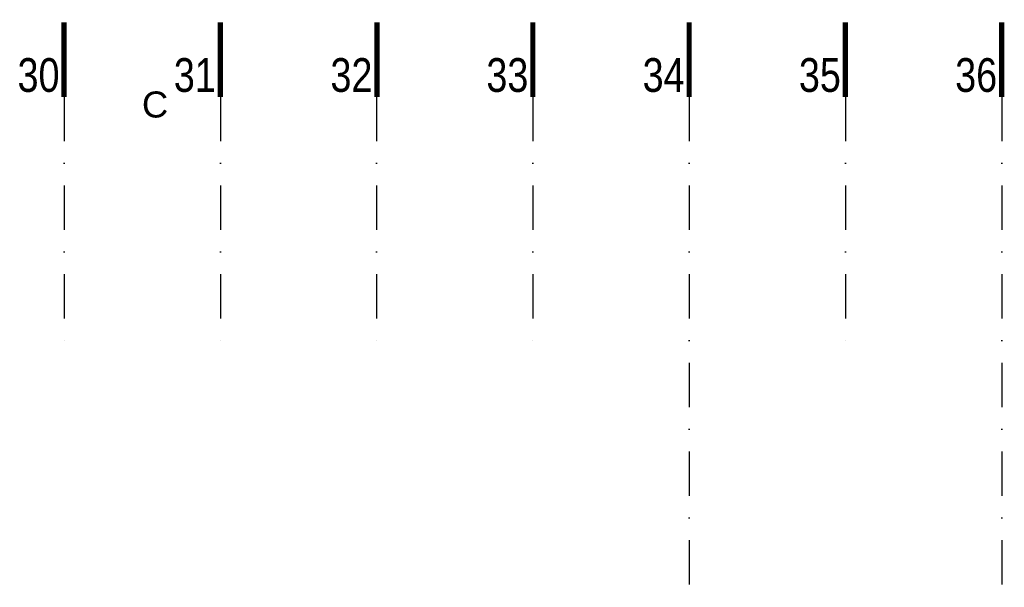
# Model space of a CAD drawing. Header units: millimetres. Extents: x 14495 to 271441, y -21035 to 2232.
# Tile 92 of 227: x 87107 to 88052, y -5436 to -4891. Entities that reach past the tile are written whole.
import ezdxf
from ezdxf.enums import TextEntityAlignment as Align

# ---------------------------------------------------------------- set-up
doc = ezdxf.new("R2010")
doc.units = ezdxf.units.MM
doc.linetypes.add('DASHDOT', pattern=[1, 0.5, -0.25, 0, -0.25])
doc.layers.add('a-bloki-drzwi', color=52, linetype='Continuous')
doc.layers.add('A_OSIE', color=252, linetype='DASHDOT')
doc.styles.add('cent', font='swissel.ttf')
doc.styles.add('OPISPOMIESZCZEŃ', font='arial.ttf')

# ---------------------------------------------------------------- blocks, each defined once
blk = doc.blocks.new('OSS1')
at = {"linetype": 'Continuous', "const_width": 5}
blk.add_lwpolyline([(0, 0), (0, -71.57)], dxfattribs=at)
at = {"style": 'cent'}
blk.add_attdef('01', text='', height=32.4, dxfattribs=at).set_placement((-4.39, -34.41), align=Align.RIGHT)

msp = doc.modelspace()

# ---------------------------------------------------------------- linework, layer by layer
at = {"layer": 'A_OSIE', "ltscale": 85}
for p, q in [((87149.79, -4964.93), (87149.79, -5206.75)), ((87299.79, -4964.93), (87299.79, -5206.75)), ((87299.79, -4964.93), (87299.79, -5206.75)), ((87449.79, -4964.93), (87449.79, -5206.75)), ((87599.79, -4964.93), (87599.79, -5206.75)), ((87749.79, -4964.93), (87749.79, -7648.79)), ((87899.79, -4964.93), (87899.79, -5206.75)), ((88049.79, -4964.93), (88049.79, -7648.79))]:
    msp.add_line(p, q, dxfattribs=at)

# ---------------------------------------------------------------- block references
at = {"layer": 'A_OSIE'}
ref = msp.add_blockref('OSS1', (87149.79, -4893.36), dxfattribs=at)
ref.add_attrib('01', '30', dxfattribs={"layer": '0', "height": 32.4, "style": 'cent', "width": 0.8}).set_placement((87145.4, -4927.77), align=Align.TOP_RIGHT)
ref = msp.add_blockref('OSS1', (87299.79, -4893.36), dxfattribs=at)
ref.add_attrib('01', '31', dxfattribs={"layer": '0', "height": 32.4, "style": 'cent', "width": 0.8}).set_placement((87295.4, -4927.77), align=Align.TOP_RIGHT)
ref = msp.add_blockref('OSS1', (87450.13, -4893.36), dxfattribs=at)
ref.add_attrib('01', '32', dxfattribs={"layer": '0', "height": 32.4, "style": 'cent', "width": 0.8}).set_placement((87445.74, -4927.77), align=Align.TOP_RIGHT)
ref = msp.add_blockref('OSS1', (87599.79, -4893.36), dxfattribs=at)
ref.add_attrib('01', '33', dxfattribs={"layer": '0', "height": 32.4, "style": 'cent', "width": 0.8}).set_placement((87595.4, -4927.77), align=Align.TOP_RIGHT)
ref = msp.add_blockref('OSS1', (87749.79, -4893.36), dxfattribs=at)
ref.add_attrib('01', '34', dxfattribs={"layer": '0', "height": 32.4, "style": 'cent', "width": 0.8}).set_placement((87745.4, -4927.77), align=Align.TOP_RIGHT)
ref = msp.add_blockref('OSS1', (87899.79, -4893.36), dxfattribs=at)
ref.add_attrib('01', '35', dxfattribs={"layer": '0', "height": 32.4, "style": 'cent', "width": 0.8}).set_placement((87895.4, -4927.77), align=Align.TOP_RIGHT)
ref = msp.add_blockref('OSS1', (88049.79, -4893.36), dxfattribs=at)
ref.add_attrib('01', '36', dxfattribs={"layer": '0', "height": 32.4, "style": 'cent', "width": 0.8}).set_placement((88045.4, -4927.77), align=Align.TOP_RIGHT)

# ---------------------------------------------------------------- texts
at = {"layer": 'a-bloki-drzwi', "style": 'OPISPOMIESZCZEŃ'}
msp.add_text('C', height=25, dxfattribs=at).set_placement((87224.5, -4984.77))

doc.saveas('drawing.dxf')
